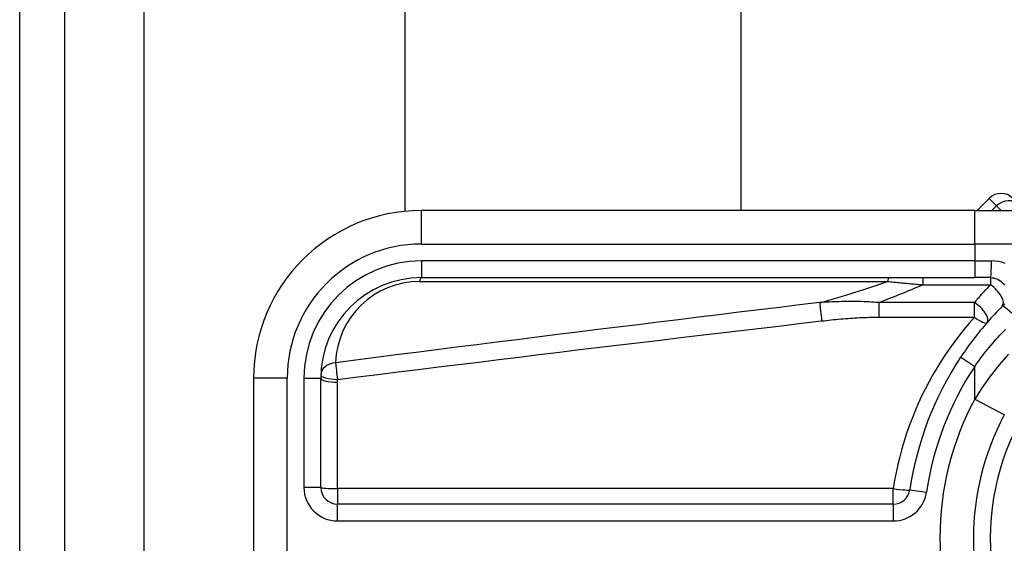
# Model space of a CAD drawing. Header units: inches. Extents: x 3.3 to 80.3, y 4.6 to 43.1.
# Tile 35 of 80: x 3.3 to 4.4, y 28.5 to 29.1. Entities that reach past the tile are written whole.
import ezdxf

# ---------------------------------------------------------------- set-up
doc = ezdxf.new("R2010")
doc.units = ezdxf.units.IN
doc.header["$MEASUREMENT"] = 0
doc.layers.add('Visible Edges(ANSI)', color=7, linetype='Continuous', lineweight=25)
doc.layers.add('Visible Tangent Edges(ANSI)', color=7, linetype='Continuous', lineweight=25)

msp = doc.modelspace()

# ---------------------------------------------------------------- linework, layer by layer
at = {"layer": 'Visible Edges(ANSI)'}
for p, q in [((3.2541, 32.6239), (3.2541, 13.1129)), ((3.3071, 13.1129), (3.3071, 32.6239)), ((3.7062, 28.9028), (3.7062, 31.9515)), ((4.0999, 31.9515), (4.0999, 28.9037)), ((4.3914, 28.918), (4.3772, 28.9037)), ((4.3744, 28.9037), (3.7254, 28.9037)), ((4.3744, 28.9037), (4.6117, 28.9037)), ((3.7254, 28.825), (4.3744, 28.825)), ((4.3929, 28.825), (4.3744, 28.825)), ((3.5285, 28.7069), (3.5285, 28.3329)), ((3.6073, 28.5789), (3.6073, 28.7069)), ((4.2789, 28.5592), (3.627, 28.5592))]:
    msp.add_line(p, q, dxfattribs=at)
at = {"layer": 'Visible Edges(ANSI)', "flags": 128}
for points in [[(4.3929, 28.825), (4.3948, 28.8249), (4.3967, 28.8246), (4.3986, 28.8241), (4.4004, 28.8235), (4.4021, 28.8227), (4.4038, 28.8217), (4.4053, 28.8206), (4.4068, 28.8193), (4.4081, 28.8178), (4.4092, 28.8163)], [(4.4068, 28.7914), (4.4045, 28.7891), (4.4023, 28.7868), (4.4001, 28.7845), (4.3979, 28.7822), (4.3957, 28.7798), (4.3935, 28.7775), (4.3914, 28.7751), (4.3893, 28.7727), (4.3872, 28.7702), (4.3851, 28.7678), (4.383, 28.7653), (4.3809, 28.7628), (4.3789, 28.7603), (4.3769, 28.7578), (4.3749, 28.7553), (4.373, 28.7527), (4.371, 28.7502), (4.3691, 28.7476), (4.3672, 28.745), (4.3653, 28.7423), (4.3635, 28.7397), (4.3616, 28.7371), (4.3598, 28.7344), (4.358, 28.7317)], [(4.4092, 28.7944), (4.4081, 28.7928), (4.4068, 28.7914)]]:
    msp.add_lwpolyline(points, dxfattribs=at)
at = {"layer": 'Visible Edges(ANSI)'}
for centre, radius, start, end in [((4.4053, 28.9041), 0.0197, 45, 135), ((3.7254, 28.7069), 0.1969, 90, 180), ((3.7254, 28.7069), 0.1181, 90, 180), ((4.6781, 28.5199), 0.3839, 146.5037, 171.5867), ((4.6781, 28.5199), 0.3051, 151.8328, 208.1672), ((3.627, 28.5789), 0.0197, 180, 270), ((4.2789, 28.5789), 0.0197, 270, 351.5867)]:
    msp.add_arc(centre, radius, start, end, dxfattribs=at)
at = {"layer": 'Visible Tangent Edges(ANSI)'}
for p, q in [((3.4001, 13.1129), (3.4001, 32.6239)), ((4.4001, 28.9093), (4.3914, 28.918)), ((3.7254, 28.8644), (3.7254, 28.9037)), ((4.3744, 28.8644), (4.3744, 28.9037)), ((4.3945, 28.9037), (4.4001, 28.9093)), ((4.4001, 28.9093), (4.4056, 28.9037)), ((3.7254, 28.8644), (4.3744, 28.8644)), ((4.6456, 28.8644), (4.3744, 28.8644)), ((4.3744, 28.8644), (4.3744, 28.8447)), ((3.7254, 28.8447), (3.7254, 28.825)), ((4.3744, 28.8447), (3.7254, 28.8447)), ((4.3744, 28.8447), (4.3744, 28.825)), ((4.3744, 28.8447), (4.3941, 28.8447)), ((3.7231, 28.8204), (4.2722, 28.8204)), ((4.3135, 28.825), (4.3135, 28.8167)), ((4.3929, 28.825), (4.3929, 28.8167)), ((4.3135, 28.8167), (4.3929, 28.8167)), ((4.2619, 28.7958), (4.2619, 28.7787)), ((4.3741, 28.7958), (4.2619, 28.7958)), ((4.3741, 28.7787), (4.3741, 28.7958)), ((4.2619, 28.7787), (4.3741, 28.7787)), ((4.358, 28.7317), (4.3744, 28.7209)), ((4.3744, 28.6825), (4.3744, 28.7209)), ((3.5679, 28.7069), (3.5285, 28.7069)), ((3.5679, 28.3329), (3.5679, 28.7069)), ((3.5876, 28.7069), (3.6073, 28.7069)), ((3.5876, 28.7069), (3.5876, 28.5789)), ((3.627, 28.5775), (3.627, 28.7024)), ((4.3744, 28.6825), (4.4092, 28.6639)), ((3.6073, 28.5789), (3.5876, 28.5789)), ((4.2789, 28.5775), (3.627, 28.5775)), ((3.627, 28.5775), (3.627, 28.5592)), ((4.2789, 28.5592), (4.2789, 28.5775)), ((4.2984, 28.5761), (4.3179, 28.5732)), ((3.627, 28.5396), (3.627, 28.5592)), ((4.2789, 28.5592), (4.2789, 28.5396)), ((3.627, 28.5396), (4.2789, 28.5396))]:
    msp.add_line(p, q, dxfattribs=at)
at = {"layer": 'Visible Tangent Edges(ANSI)', "flags": 128}
for points in [[(4.4101, 28.8417), (4.4062, 28.843), (4.4023, 28.8439), (4.3982, 28.8445), (4.3941, 28.8447)], [(4.2722, 28.8204), (4.2739, 28.8203), (4.2756, 28.8201), (4.2773, 28.82), (4.279, 28.8198), (4.2807, 28.8197), (4.2824, 28.8195), (4.2842, 28.8194), (4.2859, 28.8192), (4.2876, 28.819), (4.2893, 28.8189), (4.291, 28.8187), (4.2928, 28.8186), (4.2945, 28.8184), (4.2962, 28.8183), (4.2979, 28.8181), (4.2997, 28.8179), (4.3014, 28.8178), (4.3031, 28.8176), (4.3049, 28.8175), (4.3066, 28.8173), (4.3083, 28.8171), (4.3101, 28.817), (4.3118, 28.8168), (4.3135, 28.8167)], [(4.3929, 28.8167), (4.3921, 28.8158), (4.3913, 28.815), (4.3905, 28.8141), (4.3897, 28.8133), (4.3889, 28.8124), (4.3881, 28.8116), (4.3873, 28.8107), (4.3865, 28.8099), (4.3857, 28.809), (4.3849, 28.8081), (4.3841, 28.8073), (4.3833, 28.8064), (4.3826, 28.8055), (4.3818, 28.8047), (4.381, 28.8038), (4.3802, 28.8029), (4.3795, 28.802), (4.3787, 28.8011), (4.3779, 28.8003), (4.3771, 28.7994), (4.3764, 28.7985), (4.3756, 28.7976), (4.3749, 28.7967), (4.3741, 28.7958)], [(4.1926, 28.7957), (4.1689, 28.7929), (4.1453, 28.79), (4.1216, 28.7871), (4.0979, 28.7843), (4.0742, 28.7814), (4.0506, 28.7785), (4.0269, 28.7756), (4.0032, 28.7727), (3.9796, 28.7698), (3.9559, 28.7669), (3.9323, 28.764), (3.9086, 28.7611), (3.8849, 28.7581), (3.8613, 28.7552), (3.8376, 28.7522), (3.8139, 28.7492), (3.7903, 28.7463), (3.7666, 28.7433), (3.743, 28.7403), (3.7193, 28.7373), (3.6957, 28.7343), (3.672, 28.7313), (3.6483, 28.7282), (3.6247, 28.7252)], [(4.2619, 28.7958), (4.259, 28.796), (4.256, 28.7962), (4.2531, 28.7964), (4.2502, 28.7966), (4.2473, 28.7967), (4.2444, 28.7968), (4.2415, 28.7969), (4.2386, 28.797), (4.2357, 28.797), (4.2328, 28.7971), (4.2299, 28.7971), (4.227, 28.7971), (4.2241, 28.797), (4.2212, 28.797), (4.2183, 28.7969), (4.2155, 28.7968), (4.2126, 28.7967), (4.2097, 28.7966), (4.2069, 28.7965), (4.204, 28.7964), (4.2011, 28.7962), (4.1983, 28.7961), (4.1954, 28.7959), (4.1926, 28.7957)], [(3.627, 28.7055), (3.6507, 28.7085), (3.6743, 28.7114), (3.698, 28.7144), (3.7216, 28.7173), (3.7453, 28.7202), (3.7689, 28.7231), (3.7926, 28.726), (3.8163, 28.7289), (3.8399, 28.7318), (3.8636, 28.7347), (3.8872, 28.7376), (3.9109, 28.7405), (3.9346, 28.7433), (3.9582, 28.7462), (3.9819, 28.749), (4.0056, 28.7518), (4.0292, 28.7547), (4.0529, 28.7575), (4.0766, 28.7603), (4.1002, 28.7631), (4.1239, 28.7659), (4.1476, 28.7686), (4.1712, 28.7714), (4.1949, 28.7742)], [(4.1949, 28.7742), (4.1977, 28.7745), (4.2005, 28.7748), (4.2033, 28.7751), (4.206, 28.7754), (4.2088, 28.7757), (4.2116, 28.776), (4.2144, 28.7762), (4.2172, 28.7765), (4.22, 28.7767), (4.2228, 28.7769), (4.2255, 28.7772), (4.2283, 28.7774), (4.2311, 28.7776), (4.2339, 28.7777), (4.2367, 28.7779), (4.2395, 28.7781), (4.2423, 28.7782), (4.2451, 28.7783), (4.2479, 28.7784), (4.2507, 28.7785), (4.2535, 28.7786), (4.2563, 28.7786), (4.2591, 28.7787), (4.2619, 28.7787)], [(4.3741, 28.7787), (4.368, 28.7717), (4.362, 28.7645), (4.3562, 28.7573), (4.3506, 28.7498), (4.3451, 28.7423), (4.3399, 28.7346), (4.3348, 28.7267), (4.3299, 28.7188), (4.3251, 28.7107), (4.3206, 28.7025), (4.3163, 28.6942), (4.3121, 28.6858), (4.3082, 28.6772), (4.3044, 28.6686), (4.3009, 28.6598), (4.2976, 28.651), (4.2945, 28.6421), (4.2916, 28.633), (4.2889, 28.624), (4.2865, 28.6148), (4.2843, 28.6056), (4.2823, 28.5963), (4.2805, 28.5869), (4.2789, 28.5775)], [(4.3744, 28.7209), (4.3763, 28.7234), (4.3781, 28.7259), (4.3799, 28.7284), (4.3818, 28.7309), (4.3837, 28.7334), (4.3856, 28.7359), (4.3876, 28.7383), (4.3896, 28.7408), (4.3915, 28.7432), (4.3936, 28.7456), (4.3956, 28.748), (4.3976, 28.7504), (4.3997, 28.7527), (4.4018, 28.7551), (4.4039, 28.7574), (4.4061, 28.7597), (4.4082, 28.762), (4.4104, 28.7643)], [(4.4141, 28.7351), (4.4032, 28.7226), (4.3929, 28.7096), (4.3833, 28.6962), (4.3744, 28.6825)], [(3.627, 28.7024), (3.627, 28.7025), (3.627, 28.7027), (3.627, 28.7028), (3.627, 28.7029), (3.627, 28.703), (3.627, 28.7032), (3.627, 28.7033), (3.627, 28.7034), (3.627, 28.7036), (3.627, 28.7037), (3.627, 28.7038), (3.627, 28.704), (3.627, 28.7041), (3.627, 28.7042), (3.627, 28.7043), (3.627, 28.7045), (3.627, 28.7046), (3.627, 28.7047), (3.627, 28.7049), (3.627, 28.705), (3.627, 28.7051), (3.627, 28.7053), (3.627, 28.7054), (3.627, 28.7055)]]:
    msp.add_lwpolyline(points, dxfattribs=at)
at = {"layer": 'Visible Tangent Edges(ANSI)'}
for centre, radius, start, end in [((3.7254, 28.7069), 0.1575, 90, 180), ((3.7254, 28.7069), 0.1378, 90, 180), ((3.7231, 28.722), 0.0984, 90, 178.1337), ((4.6781, 28.5199), 0.2854, 32.8812, 327.1188), ((4.6781, 28.5199), 0.3642, 146.5037, 171.5867), ((4.6781, 28.5199), 0.3445, 151.8328, 208.1672), ((3.627, 28.5789), 0.0394, 180, 270), ((4.2789, 28.5789), 0.0394, 270, 351.5867)]:
    msp.add_arc(centre, radius, start, end, dxfattribs=at)
for centre, major_axis, ratio, start_param, end_param in [((4.4131, 28.8962), (0.0139, 0.0139), 0.937622, 0, 1.570796), ((4.3929, 28.8447), (0, -0.0197), 0.062411, 0, 1.570796), ((3.7254, 28.8053), (0, 0.0197), 0.183721, 0, 0.697296), ((0.7626, 28.5802), (3.6726, 0.3387), 0.074886, 5.910747, 5.977199), ((4.2745, 28.8053), (0, 0.0197), 0.183721, 0, 0.697296), ((0.7719, 28.5199), (3.6725, 0.4008), 0.088107, 5.956893, 6.005683), ((4.3929, 28.8053), (0.0139, -0.0139), 0.446023, 0, 1.990559), ((4.1949, 28.7806), (0.0023, -0.0195), 0.041071, 3.825401, 5.042638), ((4.3741, 28.7852), (0.0148, -0.0129), 0.431187, 0, 1.930721), ((4.4207, 28.7775), (-0.0139, 0.0139), 0.111497, 4.601416, 6.283185), ((4.3741, 28.7852), (0.0148, -0.0129), 0.257129, 4.93314, 6.283185), ((3.627, 28.7101), (-0.0197, 0.0006), 0.770235, 4.855758, 6.283185), ((3.627, 28.7101), (-0.0025, 0.0195), 0.030516, 0.6835, 1.803862), ((3.627, 28.7101), (-0.0197, 0.0006), 0.232745, 0, 1.57838), ((3.627, 28.7069), (-0.0197, 0), 0.228742, 0, 1.570796), ((3.627, 28.5789), (-0.0197, 0), 0.07065, 0, 1.570796), ((4.2789, 28.5789), (0.0195, -0.0029), 0.069894, 4.722726, 6.283185)]:
    msp.add_ellipse(centre, major_axis=major_axis, ratio=ratio, start_param=start_param, end_param=end_param, dxfattribs=at)

doc.saveas('drawing.dxf')
